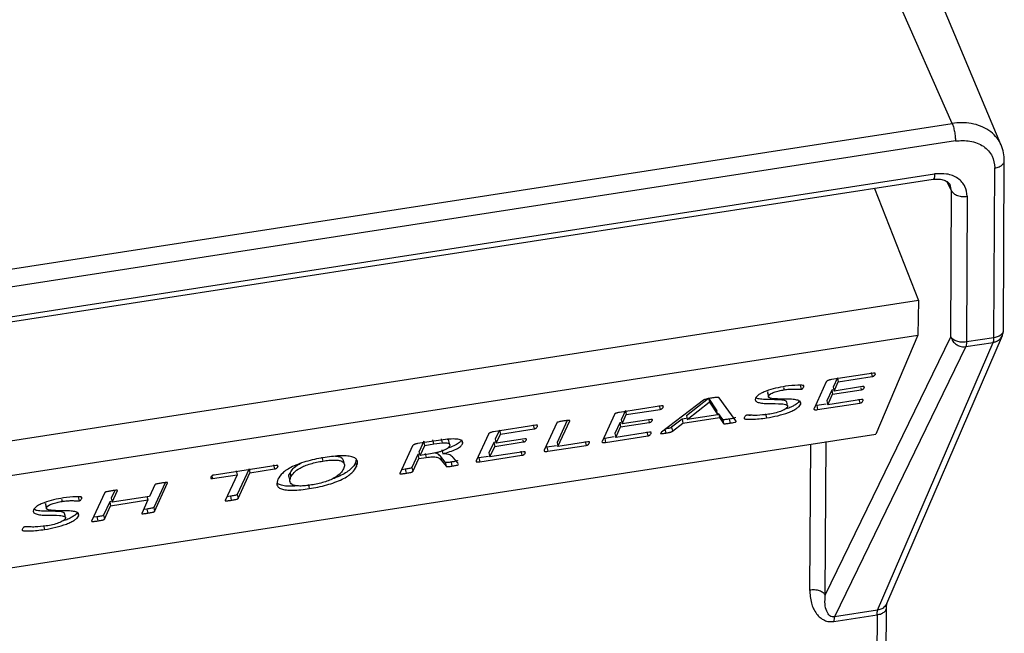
# Model space of a CAD drawing. Header units: millimetres. Extents: x 224 to 956, y 38 to 794.
# Tile 68 of 131: x 326 to 349, y 629 to 643. Entities that reach past the tile are written whole.
import ezdxf

# ---------------------------------------------------------------- set-up
doc = ezdxf.new("R2010")
doc.units = ezdxf.units.MM

msp = doc.modelspace()

# ---------------------------------------------------------------- linework, layer by layer
at = {"color": 179, "linetype": 'Continuous', "lineweight": 25}
for p, q in [((348.16, 640.604), (343.114, 652.031)), ((349.3, 640.111), (344.575, 651.375)), ((321.887, 636.54), (348.16, 640.604)), ((348.235, 640.193), (321.961, 636.129)), ((349.357, 635.745), (349.379, 639.722)), ((349.135, 635.586), (349.157, 639.562)), ((322.409, 635.381), (347.716, 639.296)), ((322.441, 635.506), (347.748, 639.421)), ((346.342, 639.083), (347.371, 636.455)), ((348.127, 635.61), (348.146, 639.022)), ((348.512, 638.898), (348.493, 635.486)), ((347.371, 636.455), (322.783, 632.652)), ((347.371, 636.455), (347.358, 635.648)), ((322.786, 631.847), (347.358, 635.648)), ((345.19, 629.559), (348.127, 635.61)), ((347.358, 635.648), (346.369, 633.331)), ((346.628, 629.365), (349.333, 635.639)), ((349.135, 635.586), (348.493, 635.486)), ((348.478, 635.378), (345.406, 629.048)), ((346.415, 629.204), (349.12, 635.478)), ((348.478, 635.378), (349.12, 635.478)), ((346.319, 634.758), (345.334, 634.606)), ((345.473, 634.647), (345.374, 634.43)), ((345.473, 634.647), (345.494, 634.554)), ((345.494, 634.554), (346.283, 634.676)), ((346.262, 634.769), (346.283, 634.676)), ((344.215, 634.42), (344.227, 634.367)), ((344.602, 634.474), (344.622, 634.381)), ((345.214, 634.552), (344.926, 633.926)), ((345.361, 634.265), (346.03, 634.368)), ((345.374, 634.43), (345.395, 634.337)), ((345.395, 634.337), (345.494, 634.554)), ((346.064, 634.44), (345.395, 634.337)), ((346.02, 634.412), (346.03, 634.368)), ((346.092, 634.44), (346.099, 634.411)), ((341.939, 633.764), (342.454, 634.17)), ((342.456, 634.171), (342.653, 633.875)), ((342.456, 634.171), (342.477, 634.077)), ((343.097, 633.641), (342.705, 634.181)), ((343.838, 634.294), (343.849, 634.247)), ((343.842, 634.318), (343.84, 634.294)), ((343.852, 634.272), (343.842, 634.318)), ((343.849, 634.247), (343.859, 634.201)), ((343.863, 634.225), (343.852, 634.272)), ((345.34, 634.358), (345.227, 634.11)), ((345.248, 634.017), (345.361, 634.265)), ((346.036, 634.139), (345.248, 634.017)), ((345.367, 634.362), (345.34, 634.358)), ((345.34, 634.358), (345.361, 634.265)), ((345.975, 634.149), (345.996, 634.056)), ((346.063, 634.138), (346.07, 634.105)), ((341.358, 633.991), (340.373, 633.838)), ((340.533, 633.786), (341.322, 633.908)), ((341.301, 634.001), (341.322, 633.908)), ((342.343, 634.126), (341.358, 633.372)), ((341.96, 633.671), (342.475, 634.077)), ((342.477, 634.077), (342.674, 633.782)), ((344.296, 634.039), (344.286, 634.085)), ((344.307, 633.992), (344.296, 634.039)), ((344.588, 634.117), (344.598, 634.071)), ((344.598, 634.071), (344.609, 634.024)), ((345.213, 634.031), (344.989, 633.996)), ((344.989, 633.996), (345.01, 633.903)), ((345.01, 633.903), (345.996, 634.056)), ((345.227, 634.11), (345.248, 634.017)), ((340.253, 633.785), (339.965, 633.158)), ((340.512, 633.879), (340.413, 633.663)), ((340.434, 633.569), (340.533, 633.786)), ((340.512, 633.879), (340.533, 633.786)), ((341.838, 633.682), (341.593, 633.489)), ((341.933, 633.696), (341.838, 633.682)), ((341.838, 633.682), (341.859, 633.588)), ((341.859, 633.588), (342.712, 633.72)), ((341.939, 633.764), (341.96, 633.671)), ((342.674, 633.782), (341.96, 633.671)), ((342.674, 633.782), (342.653, 633.875)), ((342.789, 633.672), (342.691, 633.814)), ((342.691, 633.814), (342.712, 633.72)), ((342.712, 633.72), (342.81, 633.578)), ((342.94, 633.679), (342.961, 633.586)), ((343.794, 633.802), (343.815, 633.709)), ((338.412, 633.535), (337.427, 633.383)), ((337.587, 633.331), (338.375, 633.453)), ((338.354, 633.546), (338.375, 633.453)), ((338.909, 633.596), (338.612, 632.949)), ((339.149, 633.647), (338.913, 633.133)), ((338.933, 633.04), (339.21, 633.642)), ((340.379, 633.59), (340.266, 633.342)), ((340.286, 633.249), (340.4, 633.497)), ((340.406, 633.594), (340.379, 633.59)), ((340.379, 633.59), (340.4, 633.497)), ((340.4, 633.497), (341.069, 633.601)), ((340.413, 633.663), (340.434, 633.569)), ((341.103, 633.673), (340.434, 633.569)), ((341.059, 633.645), (341.069, 633.601)), ((341.131, 633.673), (341.138, 633.644)), ((341.434, 633.446), (341.455, 633.353)), ((341.593, 633.489), (341.614, 633.395)), ((341.614, 633.395), (341.859, 633.588)), ((342.789, 633.672), (342.81, 633.578)), ((321.636, 629.506), (346.369, 633.331)), ((336.229, 633.124), (336.208, 633.217)), ((337.306, 633.329), (337.019, 632.702)), ((337.566, 633.424), (337.466, 633.207)), ((337.487, 633.114), (337.587, 633.331)), ((338.156, 633.217), (337.487, 633.114)), ((337.566, 633.424), (337.587, 633.331)), ((338.185, 633.217), (338.191, 633.188)), ((340.252, 633.264), (340.028, 633.229)), ((340.028, 633.229), (340.049, 633.136)), ((340.049, 633.136), (341.035, 633.288)), ((340.266, 633.342), (340.286, 633.249)), ((341.075, 633.371), (340.286, 633.249)), ((341.014, 633.382), (341.035, 633.288)), ((341.098, 633.388), (341.109, 633.338)), ((335.533, 633.055), (335.235, 632.407)), ((336.082, 633.175), (335.65, 633.108)), ((335.796, 633.16), (335.687, 632.922)), ((335.708, 632.829), (335.817, 633.066)), ((335.817, 633.066), (335.796, 633.16)), ((335.817, 633.066), (336.029, 633.099)), ((336.029, 633.099), (336.008, 633.192)), ((336.029, 633.099), (336.229, 633.124)), ((336.299, 633.204), (336.082, 633.175)), ((336.4, 633.08), (336.379, 633.174)), ((336.678, 633.194), (336.699, 633.101)), ((337.433, 633.135), (337.319, 632.887)), ((337.34, 632.794), (337.454, 633.041)), ((337.46, 633.139), (337.433, 633.135)), ((337.433, 633.135), (337.454, 633.041)), ((337.454, 633.041), (338.123, 633.145)), ((337.466, 633.207), (337.487, 633.114)), ((338.113, 633.189), (338.123, 633.145)), ((338.899, 633.054), (338.674, 633.02)), ((338.674, 633.02), (338.695, 632.926)), ((338.695, 632.926), (339.592, 633.065)), ((338.913, 633.133), (338.933, 633.04)), ((339.633, 633.148), (338.933, 633.04)), ((339.571, 633.158), (339.592, 633.065)), ((339.655, 633.165), (339.666, 633.115)), ((333.411, 632.791), (333.432, 632.697)), ((335.654, 632.85), (335.515, 632.547)), ((335.536, 632.454), (335.675, 632.757)), ((335.702, 632.857), (335.654, 632.85)), ((335.654, 632.85), (335.675, 632.757)), ((335.675, 632.757), (335.85, 632.784)), ((335.708, 632.829), (335.687, 632.922)), ((335.954, 632.867), (335.708, 632.829)), ((335.829, 632.877), (335.85, 632.784)), ((336.293, 632.672), (336.182, 632.81)), ((336.182, 632.81), (336.203, 632.717)), ((336.219, 632.962), (336.24, 632.869)), ((336.59, 632.654), (336.478, 632.781)), ((337.306, 632.808), (337.082, 632.773)), ((337.082, 632.773), (337.103, 632.68)), ((337.103, 632.68), (338.088, 632.833)), ((337.319, 632.887), (337.34, 632.794)), ((338.128, 632.915), (337.34, 632.794)), ((338.068, 632.926), (338.088, 632.833)), ((338.151, 632.932), (338.163, 632.882)), ((332.338, 632.595), (330.884, 632.371)), ((332.28, 632.606), (332.301, 632.513)), ((332.366, 632.596), (332.374, 632.562)), ((333.936, 632.622), (333.915, 632.715)), ((334.212, 632.742), (334.199, 632.661)), ((334.199, 632.661), (334.22, 632.568)), ((335.515, 632.547), (335.536, 632.454)), ((336.203, 632.717), (336.314, 632.579)), ((336.293, 632.672), (336.314, 632.579)), ((336.432, 632.673), (336.453, 632.58)), ((336.6, 632.633), (336.59, 632.654)), ((330.837, 632.326), (330.845, 632.288)), ((330.845, 632.288), (331.423, 632.377)), ((331.423, 632.377), (331.146, 631.775)), ((331.402, 632.47), (331.423, 632.377)), ((331.703, 632.517), (331.426, 631.914)), ((331.447, 631.821), (331.724, 632.424)), ((331.703, 632.517), (331.724, 632.424)), ((331.724, 632.424), (332.301, 632.513)), ((332.641, 632.307), (332.662, 632.214)), ((332.663, 632.418), (332.684, 632.325)), ((335.357, 632.506), (335.276, 632.496)), ((335.357, 632.506), (335.378, 632.413)), ((329.499, 632.141), (329.374, 631.868)), ((329.738, 632.191), (329.472, 631.612)), ((329.493, 631.519), (329.799, 632.187)), ((333.092, 632.147), (333.113, 632.053)), ((327.704, 631.86), (327.725, 631.767)), ((328.326, 631.959), (328.019, 631.291)), ((328.565, 632.01), (328.481, 631.827)), ((328.502, 631.733), (328.627, 632.006)), ((329.374, 631.868), (328.502, 631.733)), ((329.315, 631.879), (329.336, 631.786)), ((331.268, 631.874), (331.187, 631.863)), ((331.268, 631.874), (331.289, 631.781)), ((331.426, 631.914), (331.447, 631.821)), ((326.941, 631.68), (326.951, 631.633)), ((326.944, 631.704), (326.943, 631.68)), ((326.955, 631.658), (326.944, 631.704)), ((326.951, 631.633), (326.962, 631.587)), ((326.965, 631.611), (326.955, 631.658)), ((327.317, 631.807), (327.329, 631.753)), ((328.443, 631.744), (328.299, 631.431)), ((328.32, 631.338), (328.464, 631.651)), ((328.468, 631.748), (328.443, 631.744)), ((328.443, 631.744), (328.464, 631.651)), ((328.464, 631.651), (329.336, 631.786)), ((328.481, 631.827), (328.502, 631.733)), ((329.336, 631.786), (329.192, 631.473)), ((329.472, 631.612), (329.493, 631.519)), ((327.399, 631.425), (327.388, 631.471)), ((327.409, 631.378), (327.399, 631.425)), ((327.69, 631.504), (327.711, 631.41)), ((328.141, 631.39), (328.06, 631.38)), ((328.141, 631.39), (328.162, 631.297)), ((328.299, 631.431), (328.32, 631.338)), ((329.314, 631.572), (329.233, 631.561)), ((329.314, 631.572), (329.335, 631.479)), ((326.897, 631.188), (326.918, 631.095)), ((345.391, 628.94), (346.402, 629.097)), ((346.415, 629.204), (345.406, 629.048)), ((346.402, 629.097), (346.327, 615.749)), ((346.549, 615.908), (346.624, 629.256))]:
    msp.add_line(p, q, dxfattribs=at)
at = {"color": 8, "linetype": 'Continuous', "lineweight": 25}
for p, q in [((348.146, 639.022), (348.041, 639.239)), ((348.146, 639.022), (348.112, 639.163)), ((346.343, 634.775), (346.355, 634.724)), ((344.675, 634.463), (344.683, 634.429)), ((341.382, 634.008), (341.394, 633.957)), ((338.436, 633.552), (338.447, 633.501)), ((344.843, 633.095), (344.824, 629.683)), ((345.19, 629.559), (345.21, 633.152)), ((327.777, 631.85), (327.785, 631.815))]:
    msp.add_line(p, q, dxfattribs=at)
for points, knots in [([(349.3, 640.1), (349.296, 640.113), (349.271, 640.187), (349.179, 640.306), (349.025, 640.445), (348.831, 640.547), (348.613, 640.607), (348.387, 640.629), (348.234, 640.612), (348.16, 640.604)], [0, 0, 0, 0, 0.031819, 0.195685, 0.363029, 0.530372, 0.694238, 0.851566, 1, 1, 1, 1]), ([(349.157, 639.562), (349.192, 639.57), (349.246, 639.582), (349.304, 639.614), (349.34, 639.642), (349.364, 639.675), (349.379, 639.703), (349.377, 639.719), (349.376, 639.724)], [0, 0, 0, 0, 0.2961225, 0.4552652, 0.617704, 0.7801382, 0.9392823, 1, 1, 1, 1]), ([(347.748, 639.421), (347.747, 639.393), (347.745, 639.35), (347.735, 639.315), (347.726, 639.299), (347.719, 639.298), (347.716, 639.297)], [0, 0, 0, 0, 0.403716, 0.620697, 0.842163, 1, 1, 1, 1]), ([(349.12, 635.478), (349.145, 635.483), (349.19, 635.494), (349.254, 635.533), (349.306, 635.579), (349.322, 635.623), (349.328, 635.641)], [0, 0, 0, 0, 0.266694, 0.488645, 0.797006, 1, 1, 1, 1]), ([(349.353, 635.745), (349.354, 635.74), (349.357, 635.712), (349.32, 635.664), (349.245, 635.61), (349.172, 635.594), (349.135, 635.586)], [0, 0, 0, 0, 0.0660115, 0.3773372, 0.6886675, 1, 1, 1, 1]), ([(346.628, 629.365), (346.62, 629.349), (346.603, 629.315), (346.564, 629.273), (346.505, 629.228), (346.451, 629.213), (346.415, 629.204)], [0, 0, 0, 0, 0.20384, 0.41325, 0.618395, 1, 1, 1, 1]), ([(346.402, 629.097), (346.437, 629.104), (346.491, 629.116), (346.548, 629.148), (346.585, 629.176), (346.609, 629.209), (346.624, 629.237), (346.621, 629.253), (346.621, 629.258)], [0, 0, 0, 0, 0.296163, 0.455328, 0.617789, 0.780245, 0.939411, 1, 1, 1, 1])]:
    msp.add_open_spline(points, degree=3, knots=knots, dxfattribs=at)
at = {"color": 179, "linetype": 'Continuous', "lineweight": 25}
for points, knots in [([(348.16, 640.604), (348.169, 640.579), (348.184, 640.54), (348.202, 640.47), (348.214, 640.412), (348.223, 640.352), (348.233, 640.275), (348.234, 640.225), (348.235, 640.193)], [0, 0, 0, 0, 0.239699, 0.368521, 0.499999, 0.631485, 0.760306, 1, 1, 1, 1]), ([(348.235, 640.193), (348.351, 640.201), (348.53, 640.213), (348.746, 640.15), (348.894, 640.073), (349.013, 639.967), (349.127, 639.805), (349.145, 639.658), (349.157, 639.562)], [0, 0, 0, 0, 0.2394553, 0.368362, 0.5000009, 0.6316385, 0.7605417, 1, 1, 1, 1]), ([(349.379, 639.724), (349.377, 639.788), (349.372, 639.922), (349.326, 640.042), (349.303, 640.105)], [0, 0, 0, 0, 0.486103, 1, 1, 1, 1]), ([(347.716, 639.296), (347.762, 639.3), (347.856, 639.309), (347.976, 639.282), (348.068, 639.232), (348.099, 639.185), (348.115, 639.161)], [0, 0, 0, 0, 0.240489, 0.493225, 0.749222, 1, 1, 1, 1]), ([(348.512, 638.898), (348.502, 638.977), (348.487, 639.099), (348.392, 639.234), (348.294, 639.321), (348.171, 639.385), (347.993, 639.437), (347.844, 639.427), (347.748, 639.421)], [0, 0, 0, 0, 0.239454, 0.368361, 0.500001, 0.631639, 0.760541, 1, 1, 1, 1]), ([(348.146, 639.022), (348.16, 639.002), (348.182, 638.97), (348.236, 638.936), (348.286, 638.915), (348.341, 638.901), (348.418, 638.89), (348.475, 638.895), (348.512, 638.898)], [0, 0, 0, 0, 0.2396977, 0.3685124, 0.5000017, 0.6314817, 0.7603059, 1, 1, 1, 1]), ([(349.329, 635.635), (349.332, 635.639), (349.345, 635.659), (349.352, 635.696), (349.357, 635.732), (349.357, 635.749), (349.357, 635.755)], [0, 0, 0, 0, 0.102696, 0.588922, 0.866171, 1, 1, 1, 1]), ([(348.493, 635.486), (348.454, 635.483), (348.377, 635.476), (348.264, 635.5), (348.172, 635.546), (348.142, 635.588), (348.127, 635.61)], [0, 0, 0, 0, 0.249996, 0.5, 0.749991, 1, 1, 1, 1]), ([(348.127, 635.61), (348.14, 635.574), (348.166, 635.504), (348.247, 635.428), (348.329, 635.389), (348.406, 635.373), (348.452, 635.376), (348.478, 635.378)], [0, 0, 0, 0, 0.2495788, 0.4991577, 0.6929293, 0.8323974, 1, 1, 1, 1]), ([(349.12, 635.478), (349.124, 635.49), (349.133, 635.515), (349.134, 635.562), (349.135, 635.586)], [0, 0, 0, 0, 0.499991, 1, 1, 1, 1]), ([(348.493, 635.486), (348.492, 635.463), (348.491, 635.416), (348.482, 635.391), (348.478, 635.378)], [0, 0, 0, 0, 0.500009, 1, 1, 1, 1]), ([(345.334, 634.606), (345.32, 634.603), (345.298, 634.599), (345.27, 634.59), (345.251, 634.583), (345.236, 634.575), (345.221, 634.564), (345.217, 634.557), (345.214, 634.552)], [0, 0, 0, 0, 0.249517, 0.37492, 0.500983, 0.625143, 0.750835, 1, 1, 1, 1]), ([(346.283, 634.676), (346.289, 634.677), (346.298, 634.679), (346.309, 634.682), (346.319, 634.687), (346.328, 634.692), (346.344, 634.706), (346.35, 634.716), (346.355, 634.724)], [0, 0, 0, 0, 0.124771, 0.187495, 0.250224, 0.375255, 0.500424, 1, 1, 1, 1]), ([(346.355, 634.724), (346.358, 634.733), (346.362, 634.744), (346.356, 634.754), (346.352, 634.758), (346.344, 634.759), (346.335, 634.76), (346.326, 634.759), (346.319, 634.758)], [0, 0, 0, 0, 0.499889, 0.624737, 0.749953, 0.812474, 0.875686, 1, 1, 1, 1]), ([(344.258, 634.449), (344.181, 634.435), (344.026, 634.408), (343.834, 634.351), (343.709, 634.297), (343.607, 634.239), (343.578, 634.197), (343.558, 634.17)], [0, 0, 0, 0, 0.250391, 0.49999, 0.625297, 0.750618, 1, 1, 1, 1]), ([(344.227, 634.367), (344.264, 634.372), (344.339, 634.383), (344.44, 634.386), (344.517, 634.384), (344.567, 634.381), (344.596, 634.379), (344.614, 634.38), (344.622, 634.381)], [0, 0, 0, 0, 0.249879, 0.499911, 0.750076, 0.875228, 0.937775, 1, 1, 1, 1]), ([(344.683, 634.429), (344.686, 634.438), (344.692, 634.45), (344.688, 634.466), (344.643, 634.476), (344.503, 634.477), (344.356, 634.46), (344.258, 634.449)], [0, 0, 0, 0, 0.125403, 0.187887, 0.250411, 0.500514, 1, 1, 1, 1]), ([(344.622, 634.381), (344.625, 634.381), (344.631, 634.382), (344.64, 634.385), (344.647, 634.388), (344.659, 634.395), (344.672, 634.409), (344.678, 634.421), (344.683, 634.429)], [0, 0, 0, 0, 0.062824, 0.124874, 0.188071, 0.250282, 0.500118, 1, 1, 1, 1]), ([(346.03, 634.368), (346.036, 634.369), (346.044, 634.37), (346.055, 634.373), (346.064, 634.377), (346.074, 634.382), (346.091, 634.394), (346.095, 634.404), (346.099, 634.411)], [0, 0, 0, 0, 0.1249685, 0.1876788, 0.2504405, 0.375321, 0.5003919, 1, 1, 1, 1]), ([(346.099, 634.411), (346.102, 634.419), (346.107, 634.429), (346.1, 634.438), (346.092, 634.441), (346.08, 634.442), (346.069, 634.441), (346.064, 634.44)], [0, 0, 0, 0, 0.500047, 0.625169, 0.750121, 0.875476, 1, 1, 1, 1]), ([(342.527, 634.172), (342.495, 634.166), (342.446, 634.159), (342.39, 634.147), (342.367, 634.139), (342.354, 634.133), (342.347, 634.129), (342.343, 634.126)], [0, 0, 0, 0, 0.500336, 0.749711, 0.812392, 0.874991, 1, 1, 1, 1]), ([(342.705, 634.181), (342.703, 634.183), (342.7, 634.187), (342.689, 634.189), (342.669, 634.19), (342.614, 634.185), (342.562, 634.177), (342.527, 634.172)], [0, 0, 0, 0, 0.124963, 0.187548, 0.25026, 0.499569, 1, 1, 1, 1]), ([(343.558, 634.17), (343.553, 634.15), (343.541, 634.11), (343.609, 634.069), (343.723, 634.048), (343.914, 634.04), (344.125, 634.045), (344.271, 634.026), (344.312, 633.998), (344.306, 633.977), (344.303, 633.967)], [0, 0, 0, 0, 0.124853, 0.249645, 0.374644, 0.4999, 0.75045, 0.875073, 0.937502, 1, 1, 1, 1]), ([(344.284, 634.085), (344.284, 634.086), (344.286, 634.097), (344.247, 634.118), (344.106, 634.139), (343.892, 634.133), (343.705, 634.142), (343.603, 634.156), (343.578, 634.176), (343.57, 634.182)], [0, 0, 0, 0, 0.012446, 0.095774, 0.262123, 0.596556, 0.76375, 0.930599, 1, 1, 1, 1]), ([(344.609, 634.024), (344.614, 634.044), (344.624, 634.084), (344.557, 634.124), (344.44, 634.144), (344.248, 634.151), (344.04, 634.147), (343.895, 634.167), (343.854, 634.195), (343.86, 634.215), (343.863, 634.225)], [0, 0, 0, 0, 0.124845, 0.249586, 0.374564, 0.499866, 0.750431, 0.87508, 0.937514, 1, 1, 1, 1]), ([(343.863, 634.225), (343.873, 634.239), (343.889, 634.261), (343.943, 634.29), (344.008, 634.318), (344.108, 634.347), (344.187, 634.36), (344.227, 634.367)], [0, 0, 0, 0, 0.249397, 0.374764, 0.500063, 0.74983, 1, 1, 1, 1]), ([(346.07, 634.105), (346.074, 634.114), (346.079, 634.124), (346.072, 634.134), (346.066, 634.138), (346.054, 634.141), (346.042, 634.139), (346.036, 634.139)], [0, 0, 0, 0, 0.500276, 0.62531, 0.75058, 0.875615, 1, 1, 1, 1]), ([(341.322, 633.908), (341.328, 633.91), (341.337, 633.911), (341.348, 633.915), (341.358, 633.919), (341.367, 633.925), (341.383, 633.938), (341.389, 633.949), (341.394, 633.957)], [0, 0, 0, 0, 0.124761, 0.1875, 0.250219, 0.37525, 0.500418, 1, 1, 1, 1]), ([(341.394, 633.957), (341.397, 633.966), (341.401, 633.976), (341.395, 633.986), (341.391, 633.99), (341.383, 633.992), (341.374, 633.992), (341.364, 633.991), (341.358, 633.991)], [0, 0, 0, 0, 0.499876, 0.62473, 0.749945, 0.812476, 0.875675, 1, 1, 1, 1]), ([(343.815, 633.709), (343.903, 633.724), (344.077, 633.755), (344.293, 633.819), (344.436, 633.881), (344.521, 633.929), (344.582, 633.979), (344.6, 634.009), (344.609, 634.024)], [0, 0, 0, 0, 0.250003, 0.499245, 0.624408, 0.749573, 0.874752, 1, 1, 1, 1]), ([(344.303, 633.967), (344.291, 633.95), (344.272, 633.924), (344.206, 633.887), (344.125, 633.853), (344.003, 633.818), (343.906, 633.801), (343.857, 633.792)], [0, 0, 0, 0, 0.249326, 0.374593, 0.499875, 0.749592, 1, 1, 1, 1]), ([(344.588, 634.117), (344.579, 634.102), (344.561, 634.072), (344.501, 634.022), (344.414, 633.974), (344.329, 633.934), (344.266, 633.916), (344.245, 633.91)], [0, 0, 0, 0, 0.223249, 0.446386, 0.669486, 0.892577, 1, 1, 1, 1]), ([(344.926, 633.926), (344.925, 633.921), (344.922, 633.914), (344.928, 633.906), (344.938, 633.902), (344.952, 633.9), (344.975, 633.899), (344.996, 633.902), (345.01, 633.903)], [0, 0, 0, 0, 0.249459, 0.374725, 0.49932, 0.624952, 0.750498, 1, 1, 1, 1]), ([(345.996, 634.056), (346.002, 634.057), (346.012, 634.059), (346.023, 634.063), (346.033, 634.067), (346.043, 634.073), (346.062, 634.086), (346.067, 634.097), (346.07, 634.105)], [0, 0, 0, 0, 0.124779, 0.187497, 0.250239, 0.375333, 0.500387, 1, 1, 1, 1]), ([(340.373, 633.838), (340.359, 633.836), (340.337, 633.832), (340.309, 633.823), (340.29, 633.816), (340.275, 633.808), (340.26, 633.797), (340.256, 633.79), (340.253, 633.785)], [0, 0, 0, 0, 0.249515, 0.374924, 0.500981, 0.625174, 0.750836, 1, 1, 1, 1]), ([(342.94, 633.679), (342.911, 633.675), (342.867, 633.669), (342.818, 633.663), (342.802, 633.664), (342.795, 633.667), (342.791, 633.67), (342.789, 633.672)], [0, 0, 0, 0, 0.500382, 0.749657, 0.812261, 0.874828, 1, 1, 1, 1]), ([(343.079, 633.722), (343.08, 633.72), (343.081, 633.718), (343.079, 633.713), (343.074, 633.709), (343.067, 633.706), (343.06, 633.702), (343.018, 633.69), (342.977, 633.684), (342.94, 633.679)], [0, 0, 0, 0, 0.070363, 0.148596, 0.225904, 0.265105, 0.304117, 0.381816, 1, 1, 1, 1]), ([(343.297, 633.722), (343.293, 633.712), (343.286, 633.697), (343.304, 633.683), (343.365, 633.675), (343.526, 633.673), (343.7, 633.694), (343.815, 633.709)], [0, 0, 0, 0, 0.125204, 0.187731, 0.250259, 0.500521, 1, 1, 1, 1]), ([(343.367, 633.774), (343.364, 633.773), (343.357, 633.772), (343.348, 633.77), (343.339, 633.767), (343.329, 633.762), (343.321, 633.756), (343.307, 633.742), (343.301, 633.731), (343.297, 633.722)], [0, 0, 0, 0, 0.062613, 0.125137, 0.187736, 0.25042, 0.375165, 0.500498, 1, 1, 1, 1]), ([(343.47, 633.77), (343.466, 633.77), (343.425, 633.766), (343.392, 633.768), (343.362, 633.771)], [0, 0, 0, 0, 0.091482, 1, 1, 1, 1]), ([(343.857, 633.792), (343.766, 633.781), (343.629, 633.765), (343.495, 633.768), (343.433, 633.772), (343.399, 633.776), (343.378, 633.775), (343.367, 633.774)], [0, 0, 0, 0, 0.4985943, 0.7494569, 0.874953, 0.9376784, 1, 1, 1, 1]), ([(338.375, 633.453), (338.381, 633.454), (338.391, 633.455), (338.402, 633.459), (338.412, 633.463), (338.421, 633.469), (338.436, 633.482), (338.442, 633.493), (338.447, 633.501)], [0, 0, 0, 0, 0.124762, 0.187487, 0.250217, 0.375249, 0.500419, 1, 1, 1, 1]), ([(338.447, 633.501), (338.45, 633.51), (338.455, 633.52), (338.448, 633.53), (338.445, 633.535), (338.436, 633.536), (338.427, 633.537), (338.418, 633.536), (338.412, 633.535)], [0, 0, 0, 0, 0.499888, 0.624728, 0.749944, 0.812475, 0.875697, 1, 1, 1, 1]), ([(339.068, 633.636), (339.039, 633.632), (338.996, 633.624), (338.948, 633.614), (338.927, 633.608), (338.918, 633.604), (338.912, 633.6), (338.91, 633.597), (338.909, 633.596)], [0, 0, 0, 0, 0.499815, 0.74964, 0.812288, 0.874867, 0.93745, 1, 1, 1, 1]), ([(339.21, 633.642), (339.21, 633.644), (339.211, 633.646), (339.208, 633.649), (339.202, 633.65), (339.184, 633.651), (339.139, 633.647), (339.096, 633.64), (339.068, 633.636)], [0, 0, 0, 0, 0.062569, 0.125082, 0.187776, 0.250172, 0.50017, 1, 1, 1, 1]), ([(341.069, 633.601), (341.075, 633.602), (341.083, 633.603), (341.094, 633.606), (341.103, 633.61), (341.113, 633.615), (341.13, 633.627), (341.134, 633.636), (341.138, 633.644)], [0, 0, 0, 0, 0.124969, 0.187679, 0.250402, 0.375283, 0.50039, 1, 1, 1, 1]), ([(341.138, 633.644), (341.141, 633.651), (341.146, 633.661), (341.139, 633.67), (341.131, 633.673), (341.119, 633.675), (341.108, 633.674), (341.103, 633.673)], [0, 0, 0, 0, 0.500044, 0.625159, 0.750132, 0.875475, 1, 1, 1, 1]), ([(341.593, 633.489), (341.589, 633.486), (341.582, 633.48), (341.564, 633.473), (341.543, 633.466), (341.499, 633.456), (341.463, 633.451), (341.434, 633.446)], [0, 0, 0, 0, 0.125106, 0.249701, 0.37452, 0.499837, 1, 1, 1, 1]), ([(342.81, 633.578), (342.812, 633.577), (342.815, 633.574), (342.823, 633.571), (342.839, 633.57), (342.888, 633.575), (342.932, 633.582), (342.961, 633.586)], [0, 0, 0, 0, 0.125162, 0.187757, 0.250333, 0.499623, 1, 1, 1, 1]), ([(342.961, 633.586), (342.998, 633.591), (343.039, 633.597), (343.081, 633.609), (343.088, 633.612), (343.095, 633.616), (343.1, 633.62), (343.104, 633.629), (343.1, 633.636), (343.097, 633.641)], [0, 0, 0, 0, 0.499048, 0.561762, 0.593247, 0.624897, 0.687319, 0.750461, 1, 1, 1, 1]), ([(337.427, 633.383), (337.412, 633.38), (337.39, 633.376), (337.363, 633.367), (337.344, 633.36), (337.328, 633.352), (337.314, 633.341), (337.309, 633.334), (337.306, 633.329)], [0, 0, 0, 0, 0.2495154, 0.3749248, 0.5009821, 0.625145, 0.7508358, 1, 1, 1, 1]), ([(338.191, 633.188), (338.195, 633.196), (338.199, 633.205), (338.192, 633.214), (338.185, 633.218), (338.172, 633.219), (338.161, 633.218), (338.156, 633.217)], [0, 0, 0, 0, 0.500047, 0.62516, 0.750111, 0.875453, 1, 1, 1, 1]), ([(341.035, 633.288), (341.041, 633.29), (341.051, 633.291), (341.062, 633.295), (341.072, 633.299), (341.082, 633.305), (341.101, 633.319), (341.105, 633.329), (341.109, 633.338)], [0, 0, 0, 0, 0.124788, 0.187512, 0.250249, 0.375342, 0.500394, 1, 1, 1, 1]), ([(341.109, 633.338), (341.113, 633.346), (341.118, 633.357), (341.111, 633.367), (341.105, 633.371), (341.093, 633.373), (341.081, 633.372), (341.075, 633.371)], [0, 0, 0, 0, 0.5002666, 0.6252977, 0.7505573, 0.8756105, 1, 1, 1, 1]), ([(341.358, 633.372), (341.349, 633.365), (341.338, 633.357), (341.334, 633.348), (341.334, 633.345), (341.338, 633.343), (341.343, 633.341), (341.363, 633.341), (341.402, 633.345), (341.437, 633.351), (341.455, 633.353)], [0, 0, 0, 0, 0.249574, 0.31227, 0.375028, 0.406675, 0.43788, 0.500381, 0.749837, 1, 1, 1, 1]), ([(341.455, 633.353), (341.484, 633.358), (341.52, 633.363), (341.564, 633.373), (341.585, 633.379), (341.603, 633.387), (341.61, 633.393), (341.614, 633.395)], [0, 0, 0, 0, 0.50015, 0.625468, 0.75026, 0.874893, 1, 1, 1, 1]), ([(335.65, 633.108), (335.636, 633.105), (335.615, 633.101), (335.587, 633.092), (335.569, 633.085), (335.554, 633.077), (335.54, 633.067), (335.535, 633.059), (335.533, 633.055)], [0, 0, 0, 0, 0.249485, 0.375017, 0.500733, 0.625219, 0.750539, 1, 1, 1, 1]), ([(336.394, 633.046), (336.383, 633.028), (336.365, 633.002), (336.304, 632.965), (336.245, 632.938), (336.176, 632.915), (336.078, 632.888), (336.004, 632.875), (335.954, 632.867)], [0, 0, 0, 0, 0.249636, 0.374674, 0.499692, 0.624825, 0.750008, 1, 1, 1, 1]), ([(336.229, 633.124), (336.26, 633.124), (336.307, 633.126), (336.354, 633.118), (336.387, 633.105), (336.406, 633.081), (336.398, 633.058), (336.394, 633.046)], [0, 0, 0, 0, 0.249765, 0.374972, 0.500152, 0.749853, 1, 1, 1, 1]), ([(336.24, 632.869), (336.296, 632.884), (336.408, 632.916), (336.556, 632.975), (336.661, 633.041), (336.686, 633.081), (336.699, 633.101)], [0, 0, 0, 0, 0.25054, 0.500523, 0.749956, 1, 1, 1, 1]), ([(336.699, 633.101), (336.704, 633.123), (336.712, 633.155), (336.673, 633.187), (336.608, 633.209), (336.483, 633.219), (336.36, 633.209), (336.299, 633.204)], [0, 0, 0, 0, 0.249715, 0.374978, 0.500274, 0.749694, 1, 1, 1, 1]), ([(336.379, 633.174), (336.375, 633.184), (336.37, 633.197), (336.347, 633.205), (336.341, 633.207)], [0, 0, 0, 0, 0.76863, 1, 1, 1, 1]), ([(336.671, 633.185), (336.66, 633.168), (336.636, 633.13), (336.534, 633.068), (336.429, 633.024), (336.365, 633.005), (336.356, 633.003)], [0, 0, 0, 0, 0.281816, 0.612487, 0.943894, 1, 1, 1, 1]), ([(338.123, 633.145), (338.128, 633.146), (338.136, 633.147), (338.147, 633.15), (338.157, 633.154), (338.167, 633.159), (338.183, 633.171), (338.188, 633.18), (338.191, 633.188)], [0, 0, 0, 0, 0.124968, 0.187697, 0.250443, 0.375323, 0.500394, 1, 1, 1, 1]), ([(339.592, 633.065), (339.599, 633.066), (339.608, 633.068), (339.62, 633.072), (339.63, 633.076), (339.64, 633.082), (339.657, 633.096), (339.662, 633.107), (339.666, 633.115)], [0, 0, 0, 0, 0.124832, 0.187447, 0.250147, 0.375248, 0.500359, 1, 1, 1, 1]), ([(339.666, 633.115), (339.67, 633.124), (339.675, 633.134), (339.669, 633.144), (339.662, 633.148), (339.652, 633.15), (339.641, 633.149), (339.636, 633.149), (339.633, 633.148)], [0, 0, 0, 0, 0.499907, 0.62488, 0.749904, 0.87503, 0.937045, 1, 1, 1, 1]), ([(339.965, 633.158), (339.964, 633.153), (339.961, 633.146), (339.967, 633.139), (339.977, 633.134), (339.991, 633.132), (340.014, 633.132), (340.035, 633.134), (340.049, 633.136)], [0, 0, 0, 0, 0.24946, 0.374712, 0.499307, 0.624946, 0.7505, 1, 1, 1, 1]), ([(333.487, 632.783), (333.419, 632.771), (333.284, 632.749), (333.079, 632.7), (332.885, 632.639), (332.715, 632.568), (332.583, 632.492), (332.452, 632.391), (332.409, 632.32), (332.38, 632.272)], [0, 0, 0, 0, 0.1251313, 0.2501724, 0.3751544, 0.5000951, 0.6250984, 0.7501827, 1, 1, 1, 1]), ([(334.22, 632.568), (334.234, 632.612), (334.256, 632.677), (334.215, 632.75), (334.142, 632.793), (334.023, 632.819), (333.863, 632.823), (333.681, 632.811), (333.551, 632.792), (333.487, 632.783)], [0, 0, 0, 0, 0.249931, 0.37504, 0.499997, 0.624864, 0.749799, 0.874856, 1, 1, 1, 1]), ([(333.727, 632.811), (333.749, 632.81), (333.808, 632.806), (333.887, 632.776), (333.9, 632.738), (333.909, 632.713)], [0, 0, 0, 0, 0.179268, 0.480914, 1, 1, 1, 1]), ([(335.85, 632.784), (335.9, 632.79), (335.975, 632.8), (336.056, 632.796), (336.12, 632.784), (336.167, 632.756), (336.191, 632.73), (336.203, 632.717)], [0, 0, 0, 0, 0.249153, 0.37429, 0.499418, 0.749395, 1, 1, 1, 1]), ([(336.182, 632.81), (336.17, 632.823), (336.146, 632.849), (336.105, 632.877), (336.061, 632.884), (336.05, 632.885)], [0, 0, 0, 0, 0.430189, 0.859302, 1, 1, 1, 1]), ([(336.478, 632.781), (336.457, 632.803), (336.425, 632.835), (336.34, 632.864), (336.273, 632.867), (336.24, 632.869)], [0, 0, 0, 0, 0.500356, 0.750424, 1, 1, 1, 1]), ([(338.088, 632.833), (338.095, 632.834), (338.104, 632.836), (338.116, 632.839), (338.126, 632.844), (338.135, 632.849), (338.154, 632.863), (338.159, 632.874), (338.163, 632.882)], [0, 0, 0, 0, 0.1247881, 0.1874977, 0.2502451, 0.3753334, 0.5003873, 1, 1, 1, 1]), ([(338.163, 632.882), (338.167, 632.891), (338.172, 632.901), (338.165, 632.911), (338.159, 632.915), (338.146, 632.917), (338.134, 632.916), (338.128, 632.915)], [0, 0, 0, 0, 0.500273, 0.625308, 0.750589, 0.875625, 1, 1, 1, 1]), ([(338.612, 632.949), (338.611, 632.944), (338.608, 632.937), (338.614, 632.929), (338.623, 632.925), (338.638, 632.923), (338.661, 632.922), (338.682, 632.925), (338.695, 632.926)], [0, 0, 0, 0, 0.249371, 0.374809, 0.49921, 0.625015, 0.750519, 1, 1, 1, 1]), ([(332.301, 632.513), (332.307, 632.514), (332.316, 632.516), (332.328, 632.52), (332.338, 632.524), (332.348, 632.53), (332.364, 632.543), (332.369, 632.554), (332.374, 632.562)], [0, 0, 0, 0, 0.12485, 0.187456, 0.250189, 0.375171, 0.500397, 1, 1, 1, 1]), ([(332.374, 632.562), (332.378, 632.571), (332.383, 632.581), (332.376, 632.591), (332.371, 632.595), (332.363, 632.597), (332.356, 632.597), (332.347, 632.597), (332.341, 632.596), (332.338, 632.595)], [0, 0, 0, 0, 0.499564, 0.624471, 0.749504, 0.812049, 0.875044, 0.93718, 1, 1, 1, 1]), ([(332.663, 632.418), (332.683, 632.451), (332.723, 632.518), (332.819, 632.6), (332.908, 632.641), (332.922, 632.648)], [0, 0, 0, 0, 0.458151, 0.914311, 1, 1, 1, 1]), ([(332.684, 632.325), (332.703, 632.358), (332.742, 632.425), (332.86, 632.518), (333.008, 632.588), (333.14, 632.635), (333.286, 632.673), (333.383, 632.689), (333.432, 632.697)], [0, 0, 0, 0, 0.2503486, 0.4996086, 0.624667, 0.749737, 0.8747801, 1, 1, 1, 1]), ([(333.113, 632.053), (333.181, 632.065), (333.317, 632.087), (333.523, 632.137), (333.718, 632.198), (333.887, 632.27), (334.019, 632.347), (334.149, 632.449), (334.191, 632.52), (334.22, 632.568)], [0, 0, 0, 0, 0.125124, 0.250159, 0.375129, 0.500039, 0.625063, 0.750153, 1, 1, 1, 1]), ([(333.432, 632.697), (333.48, 632.704), (333.576, 632.718), (333.708, 632.724), (333.817, 632.715), (333.913, 632.681), (333.95, 632.612), (333.927, 632.547), (333.916, 632.514)], [0, 0, 0, 0, 0.125237, 0.2503, 0.375304, 0.500297, 0.749616, 1, 1, 1, 1]), ([(334.199, 632.661), (334.17, 632.613), (334.127, 632.542), (333.998, 632.44), (333.865, 632.364), (333.746, 632.309), (333.669, 632.285), (333.657, 632.282)], [0, 0, 0, 0, 0.385425, 0.578393, 0.771259, 0.963948, 1, 1, 1, 1]), ([(335.515, 632.547), (335.514, 632.546), (335.513, 632.543), (335.506, 632.539), (335.497, 632.535), (335.477, 632.529), (335.429, 632.518), (335.386, 632.511), (335.357, 632.506)], [0, 0, 0, 0, 0.062642, 0.125106, 0.187885, 0.250383, 0.500206, 1, 1, 1, 1]), ([(336.432, 632.673), (336.402, 632.668), (336.365, 632.662), (336.324, 632.66), (336.306, 632.661), (336.297, 632.666), (336.295, 632.67), (336.293, 632.672)], [0, 0, 0, 0, 0.499959, 0.625089, 0.750005, 0.874764, 1, 1, 1, 1]), ([(336.314, 632.579), (336.315, 632.577), (336.318, 632.573), (336.327, 632.568), (336.345, 632.567), (336.386, 632.569), (336.423, 632.575), (336.453, 632.58)], [0, 0, 0, 0, 0.1252216, 0.2499758, 0.3748872, 0.5000549, 1, 1, 1, 1]), ([(336.586, 632.713), (336.585, 632.711), (336.584, 632.709), (336.579, 632.705), (336.571, 632.701), (336.551, 632.694), (336.503, 632.684), (336.46, 632.677), (336.432, 632.673)], [0, 0, 0, 0, 0.062571, 0.125175, 0.187659, 0.250398, 0.499933, 1, 1, 1, 1]), ([(336.453, 632.58), (336.481, 632.584), (336.524, 632.591), (336.572, 632.601), (336.592, 632.608), (336.6, 632.612), (336.605, 632.616), (336.606, 632.618), (336.607, 632.62)], [0, 0, 0, 0, 0.500064, 0.749598, 0.812319, 0.874825, 0.937429, 1, 1, 1, 1]), ([(337.019, 632.702), (337.017, 632.698), (337.015, 632.69), (337.02, 632.683), (337.03, 632.679), (337.045, 632.677), (337.068, 632.676), (337.089, 632.678), (337.103, 632.68)], [0, 0, 0, 0, 0.249456, 0.374722, 0.499318, 0.62496, 0.750497, 1, 1, 1, 1]), ([(330.81, 632.32), (330.807, 632.312), (330.804, 632.302), (330.808, 632.292), (330.814, 632.288), (330.821, 632.287), (330.831, 632.286), (330.84, 632.287), (330.845, 632.288)], [0, 0, 0, 0, 0.4994574, 0.6247195, 0.7497054, 0.8124385, 0.875136, 1, 1, 1, 1]), ([(330.884, 632.371), (330.878, 632.369), (330.869, 632.368), (330.857, 632.364), (330.846, 632.359), (330.838, 632.353), (330.82, 632.34), (330.815, 632.329), (330.81, 632.32)], [0, 0, 0, 0, 0.124416, 0.18744, 0.250059, 0.375207, 0.500278, 1, 1, 1, 1]), ([(332.647, 632.309), (332.644, 632.313), (332.623, 632.344), (332.644, 632.383), (332.663, 632.418)], [0, 0, 0, 0, 0.135629, 1, 1, 1, 1]), ([(333.165, 632.138), (333.116, 632.131), (333.02, 632.117), (332.885, 632.11), (332.776, 632.12), (332.68, 632.155), (332.648, 632.226), (332.672, 632.292), (332.684, 632.325)], [0, 0, 0, 0, 0.125224, 0.250276, 0.375239, 0.500186, 0.749583, 1, 1, 1, 1]), ([(333.916, 632.514), (333.897, 632.48), (333.858, 632.413), (333.74, 632.319), (333.593, 632.248), (333.459, 632.201), (333.312, 632.163), (333.214, 632.146), (333.165, 632.138)], [0, 0, 0, 0, 0.2503426, 0.4996693, 0.6246978, 0.7497431, 0.8747819, 1, 1, 1, 1]), ([(335.235, 632.407), (335.235, 632.406), (335.235, 632.404), (335.237, 632.401), (335.244, 632.399), (335.261, 632.399), (335.307, 632.403), (335.349, 632.409), (335.378, 632.413)], [0, 0, 0, 0, 0.0625844, 0.125205, 0.1876775, 0.2505093, 0.5002607, 1, 1, 1, 1]), ([(335.378, 632.413), (335.406, 632.418), (335.45, 632.425), (335.498, 632.436), (335.518, 632.442), (335.527, 632.446), (335.534, 632.45), (335.535, 632.453), (335.536, 632.454)], [0, 0, 0, 0, 0.499779, 0.749592, 0.81212, 0.874878, 0.937358, 1, 1, 1, 1]), ([(329.658, 632.181), (329.629, 632.176), (329.586, 632.169), (329.538, 632.159), (329.517, 632.153), (329.508, 632.149), (329.502, 632.145), (329.5, 632.142), (329.499, 632.141)], [0, 0, 0, 0, 0.4998056, 0.7497284, 0.8122775, 0.8748991, 0.9374368, 1, 1, 1, 1]), ([(329.799, 632.187), (329.799, 632.188), (329.8, 632.19), (329.797, 632.193), (329.791, 632.195), (329.773, 632.195), (329.728, 632.191), (329.686, 632.185), (329.658, 632.181)], [0, 0, 0, 0, 0.06257, 0.125151, 0.187744, 0.250333, 0.500182, 1, 1, 1, 1]), ([(332.38, 632.272), (332.365, 632.228), (332.342, 632.161), (332.382, 632.087), (332.451, 632.043), (332.572, 632.017), (332.733, 632.012), (332.918, 632.025), (333.048, 632.044), (333.113, 632.053)], [0, 0, 0, 0, 0.24998, 0.375058, 0.500025, 0.6249, 0.749843, 0.874876, 1, 1, 1, 1]), ([(332.843, 632.117), (332.8, 632.114), (332.695, 632.105), (332.551, 632.11), (332.433, 632.136), (332.377, 632.165), (332.366, 632.185), (332.365, 632.186)], [0, 0, 0, 0, 0.184687, 0.44973, 0.71464, 0.97974, 1, 1, 1, 1]), ([(327.361, 631.835), (327.283, 631.821), (327.129, 631.794), (326.937, 631.737), (326.811, 631.683), (326.71, 631.625), (326.68, 631.584), (326.661, 631.556)], [0, 0, 0, 0, 0.250393, 0.49999, 0.625297, 0.750623, 1, 1, 1, 1]), ([(327.785, 631.815), (327.789, 631.824), (327.794, 631.837), (327.791, 631.852), (327.745, 631.863), (327.605, 631.863), (327.458, 631.846), (327.361, 631.835)], [0, 0, 0, 0, 0.125403, 0.187892, 0.250416, 0.500519, 1, 1, 1, 1]), ([(328.484, 631.999), (328.455, 631.994), (328.412, 631.987), (328.364, 631.977), (328.344, 631.971), (328.335, 631.967), (328.329, 631.963), (328.327, 631.96), (328.326, 631.959)], [0, 0, 0, 0, 0.499827, 0.749622, 0.812297, 0.874845, 0.937427, 1, 1, 1, 1]), ([(328.627, 632.006), (328.627, 632.007), (328.627, 632.009), (328.624, 632.012), (328.618, 632.013), (328.6, 632.014), (328.555, 632.01), (328.513, 632.003), (328.484, 631.999)], [0, 0, 0, 0, 0.062584, 0.12507, 0.18777, 0.250111, 0.500154, 1, 1, 1, 1]), ([(331.426, 631.914), (331.425, 631.913), (331.423, 631.91), (331.417, 631.906), (331.408, 631.902), (331.387, 631.896), (331.339, 631.886), (331.296, 631.879), (331.268, 631.874)], [0, 0, 0, 0, 0.062559, 0.125147, 0.187734, 0.25034, 0.500278, 1, 1, 1, 1]), ([(327.711, 631.41), (327.716, 631.43), (327.727, 631.47), (327.659, 631.511), (327.542, 631.53), (327.351, 631.537), (327.143, 631.533), (326.997, 631.553), (326.957, 631.581), (326.962, 631.601), (326.965, 631.611)], [0, 0, 0, 0, 0.1248449, 0.2495864, 0.3745644, 0.4998681, 0.7504336, 0.875082, 0.9375163, 1, 1, 1, 1]), ([(326.965, 631.611), (326.976, 631.625), (326.992, 631.647), (327.045, 631.677), (327.111, 631.704), (327.21, 631.733), (327.289, 631.747), (327.329, 631.753)], [0, 0, 0, 0, 0.249407, 0.374773, 0.500073, 0.749829, 1, 1, 1, 1]), ([(327.329, 631.753), (327.367, 631.759), (327.441, 631.769), (327.543, 631.772), (327.619, 631.77), (327.67, 631.767), (327.698, 631.765), (327.716, 631.766), (327.725, 631.767)], [0, 0, 0, 0, 0.249882, 0.499914, 0.750078, 0.875231, 0.937779, 1, 1, 1, 1]), ([(327.725, 631.767), (327.728, 631.767), (327.734, 631.768), (327.742, 631.771), (327.75, 631.774), (327.761, 631.781), (327.774, 631.795), (327.781, 631.807), (327.785, 631.815)], [0, 0, 0, 0, 0.062853, 0.124868, 0.18807, 0.250316, 0.500151, 1, 1, 1, 1]), ([(329.472, 631.612), (329.471, 631.611), (329.469, 631.608), (329.463, 631.604), (329.454, 631.6), (329.434, 631.594), (329.386, 631.584), (329.343, 631.577), (329.314, 631.572)], [0, 0, 0, 0, 0.062582, 0.125194, 0.187683, 0.250484, 0.500285, 1, 1, 1, 1]), ([(331.146, 631.775), (331.146, 631.773), (331.146, 631.771), (331.148, 631.768), (331.155, 631.767), (331.172, 631.766), (331.218, 631.771), (331.26, 631.777), (331.289, 631.781)], [0, 0, 0, 0, 0.0625725, 0.1251922, 0.187688, 0.2505266, 0.500271, 1, 1, 1, 1]), ([(331.289, 631.781), (331.317, 631.786), (331.36, 631.793), (331.408, 631.803), (331.429, 631.809), (331.438, 631.813), (331.444, 631.817), (331.446, 631.82), (331.447, 631.821)], [0, 0, 0, 0, 0.499707, 0.749662, 0.812268, 0.874847, 0.937437, 1, 1, 1, 1]), ([(326.661, 631.556), (326.655, 631.536), (326.644, 631.496), (326.711, 631.455), (326.826, 631.434), (327.017, 631.426), (327.227, 631.432), (327.374, 631.412), (327.415, 631.384), (327.409, 631.364), (327.406, 631.354)], [0, 0, 0, 0, 0.124856, 0.249647, 0.374645, 0.499901, 0.75045, 0.875073, 0.9375, 1, 1, 1, 1]), ([(327.387, 631.471), (327.387, 631.473), (327.388, 631.484), (327.35, 631.504), (327.209, 631.525), (326.994, 631.519), (326.807, 631.528), (326.706, 631.542), (326.68, 631.563), (326.673, 631.568)], [0, 0, 0, 0, 0.012443, 0.095771, 0.262121, 0.596556, 0.76375, 0.930598, 1, 1, 1, 1]), ([(326.918, 631.095), (327.005, 631.11), (327.18, 631.141), (327.396, 631.206), (327.538, 631.267), (327.624, 631.316), (327.685, 631.365), (327.702, 631.395), (327.711, 631.41)], [0, 0, 0, 0, 0.250005, 0.499247, 0.624409, 0.749569, 0.874752, 1, 1, 1, 1]), ([(327.69, 631.504), (327.681, 631.488), (327.664, 631.458), (327.603, 631.409), (327.517, 631.36), (327.431, 631.32), (327.368, 631.302), (327.348, 631.297)], [0, 0, 0, 0, 0.223256, 0.446394, 0.669485, 0.892585, 1, 1, 1, 1]), ([(328.299, 631.431), (328.298, 631.43), (328.296, 631.427), (328.29, 631.423), (328.282, 631.419), (328.261, 631.412), (328.213, 631.402), (328.17, 631.395), (328.141, 631.39)], [0, 0, 0, 0, 0.062571, 0.125107, 0.187717, 0.250274, 0.50024, 1, 1, 1, 1]), ([(329.192, 631.473), (329.192, 631.471), (329.191, 631.469), (329.194, 631.466), (329.201, 631.465), (329.218, 631.464), (329.264, 631.468), (329.307, 631.474), (329.335, 631.479)], [0, 0, 0, 0, 0.062568, 0.125182, 0.187682, 0.250465, 0.50027, 1, 1, 1, 1]), ([(329.335, 631.479), (329.364, 631.483), (329.407, 631.491), (329.455, 631.501), (329.475, 631.507), (329.484, 631.511), (329.49, 631.515), (329.492, 631.518), (329.493, 631.519)], [0, 0, 0, 0, 0.499704, 0.749508, 0.81231, 0.8748, 0.937414, 1, 1, 1, 1]), ([(326.469, 631.16), (326.466, 631.159), (326.46, 631.158), (326.45, 631.156), (326.442, 631.153), (326.432, 631.148), (326.423, 631.142), (326.409, 631.128), (326.404, 631.117), (326.399, 631.109)], [0, 0, 0, 0, 0.062613, 0.125137, 0.18777, 0.250454, 0.375167, 0.500498, 1, 1, 1, 1]), ([(326.572, 631.157), (326.569, 631.156), (326.527, 631.152), (326.494, 631.155), (326.465, 631.157)], [0, 0, 0, 0, 0.091474, 1, 1, 1, 1]), ([(326.959, 631.178), (326.868, 631.168), (326.731, 631.151), (326.597, 631.154), (326.535, 631.159), (326.502, 631.162), (326.48, 631.161), (326.469, 631.16)], [0, 0, 0, 0, 0.498594, 0.749461, 0.874957, 0.937681, 1, 1, 1, 1]), ([(327.406, 631.354), (327.393, 631.336), (327.374, 631.31), (327.308, 631.273), (327.228, 631.239), (327.106, 631.204), (327.008, 631.187), (326.959, 631.178)], [0, 0, 0, 0, 0.249318, 0.374586, 0.499867, 0.749593, 1, 1, 1, 1]), ([(328.019, 631.291), (328.019, 631.29), (328.019, 631.288), (328.021, 631.285), (328.028, 631.283), (328.045, 631.283), (328.091, 631.287), (328.133, 631.293), (328.162, 631.297)], [0, 0, 0, 0, 0.062593, 0.12521, 0.18768, 0.250529, 0.500255, 1, 1, 1, 1]), ([(328.162, 631.297), (328.191, 631.302), (328.234, 631.309), (328.282, 631.319), (328.302, 631.326), (328.311, 631.33), (328.317, 631.334), (328.319, 631.336), (328.32, 631.338)], [0, 0, 0, 0, 0.49976, 0.749725, 0.812274, 0.874877, 0.937429, 1, 1, 1, 1]), ([(326.399, 631.109), (326.395, 631.099), (326.389, 631.083), (326.406, 631.069), (326.468, 631.061), (326.628, 631.059), (326.802, 631.081), (326.918, 631.095)], [0, 0, 0, 0, 0.125205, 0.187734, 0.250261, 0.500523, 1, 1, 1, 1]), ([(344.824, 629.683), (344.863, 629.686), (344.94, 629.693), (345.053, 629.668), (345.145, 629.623), (345.175, 629.58), (345.19, 629.559)], [0, 0, 0, 0, 0.2499974, 0.5000068, 0.7500024, 1, 1, 1, 1]), ([(344.824, 629.683), (344.831, 629.577), (344.845, 629.377), (344.947, 629.159), (345.064, 629.032), (345.162, 628.968), (345.271, 628.933), (345.349, 628.937), (345.387, 628.94)], [0, 0, 0, 0, 0.307099, 0.583398, 0.704057, 0.812044, 0.909194, 1, 1, 1, 1]), ([(345.404, 629.048), (345.394, 629.047), (345.375, 629.045), (345.336, 629.052), (345.293, 629.075), (345.252, 629.12), (345.205, 629.21), (345.175, 629.358), (345.185, 629.489), (345.19, 629.559)], [0, 0, 0, 0, 0.029681, 0.061495, 0.137297, 0.234952, 0.355273, 0.653879, 1, 1, 1, 1]), ([(346.624, 629.258), (346.624, 629.279), (346.625, 629.319), (346.628, 629.354), (346.631, 629.37), (346.63, 629.368), (346.629, 629.367)], [0, 0, 0, 0, 0.351265, 0.660881, 0.931625, 1, 1, 1, 1]), ([(346.402, 629.097), (346.403, 629.12), (346.404, 629.167), (346.411, 629.192), (346.415, 629.204)], [0, 0, 0, 0, 0.499976, 1, 1, 1, 1]), ([(345.406, 629.048), (345.402, 629.035), (345.393, 629.01), (345.392, 628.964), (345.391, 628.94)], [0, 0, 0, 0, 0.499991, 1, 1, 1, 1])]:
    msp.add_open_spline(points, degree=3, knots=knots, dxfattribs=at)

doc.saveas('drawing.dxf')
